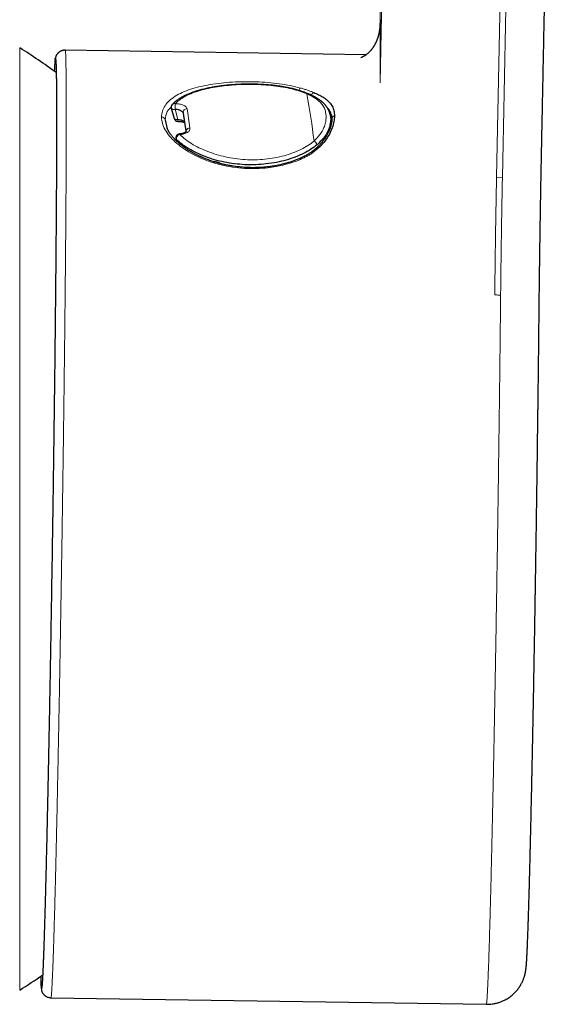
# Model space of a CAD drawing. Header units: millimetres. Extents: x 8 to 837, y 12 to 852.
# Tile 21 of 26: x 459 to 486, y 545 to 595. Entities that reach past the tile are written whole.
import ezdxf

# ---------------------------------------------------------------- set-up
doc = ezdxf.new("R2010")
doc.units = ezdxf.units.MM

msp = doc.modelspace()

# ---------------------------------------------------------------- linework, layer by layer
at = {"color": 8, "linetype": 'Continuous', "lineweight": 0}
for p, q in [((477.041, 595.106), (477.879, 636.47)), ((477.879, 633.428), (477.041, 592.063)), ((477.041, 595.106), (477.041, 593.584)), ((458.587, 593.846), (458.587, 545.732)), ((477.041, 593.584), (477.041, 592.063)), ((460.456, 592.695), (460.449, 592.586)), ((466.545, 590.707), (466.69, 590.187)), ((466.609, 589.157), (466.635, 589.066)), ((483.005, 587.223), (483.305, 587.219)), ((485.184, 580.173), (485.184, 580.189)), ((459.754, 546.392), (459.758, 546.27)), ((458.587, 545.732), (458.587, 545.626))]:
    msp.add_line(p, q, dxfattribs=at)
at = {"color": 7, "linetype": 'Continuous', "lineweight": 30}
for p, q in [((477.042, 595.284), (477.043, 595.291)), ((476.332, 593.498), (460.915, 593.73)), ((460.405, 593.256), (460.412, 593.321)), ((460.417, 593.335), (460.418, 593.335)), ((466.351, 590.755), (466.496, 590.234)), ((466.039, 590.173), (466.143, 589.709)), ((474.524, 590.311), (474.476, 590.486)), ((466.687, 590.088), (466.687, 590.088)), ((466.588, 589.187), (466.617, 589.083)), ((459.694, 545.67), (459.694, 545.672)), ((459.7, 545.64), (459.7, 545.641)), ((460.185, 545.231), (482.482, 544.895))]:
    msp.add_line(p, q, dxfattribs=at)
at = {"color": 8, "linetype": 'Continuous', "lineweight": 0, "flags": 128}
for points in [[(483.005, 587.223), (483.494, 611.326), (483.708, 621.931), (483.803, 626.598), (483.813, 627.111), (483.824, 627.624), (483.834, 628.138), (483.844, 628.654), (483.849, 628.889), (483.854, 629.125), (483.859, 629.365), (483.864, 629.607), (483.869, 629.851), (483.873, 630.079), (483.878, 630.295)], [(466.351, 590.755), (466.355, 590.745), (466.364, 590.733), (466.377, 590.722), (466.393, 590.713), (466.413, 590.706), (466.436, 590.702), (466.461, 590.7), (466.488, 590.7), (466.516, 590.702), (466.545, 590.707)], [(466.496, 590.234), (466.5, 590.224), (466.509, 590.212), (466.522, 590.201), (466.538, 590.192), (466.558, 590.186), (466.581, 590.181), (466.606, 590.179), (466.633, 590.179), (466.661, 590.182), (466.69, 590.187)], [(460.476, 590.014), (460.477, 590.036), (460.483, 590.061)], [(466.768, 589.441), (466.772, 589.439), (466.776, 589.433), (466.78, 589.423), (466.785, 589.408)], [(483.214, 581.197), (483.177, 581.197), (483.139, 581.198), (483.102, 581.198), (483.065, 581.199), (483.027, 581.2), (482.99, 581.2), (482.952, 581.201), (482.915, 581.201)]]:
    msp.add_lwpolyline(points, dxfattribs=at)
at = {"color": 7, "linetype": 'Continuous', "lineweight": 30}
for centre, radius, start, end in [((443.658, 569.736), 28.358, 53.6664, 58.2338), ((466.544, 590.809), 0.2, 137.6493, 195.6038), ((466.689, 590.288), 0.2, 195.6038, 269.5255), ((466.78, 589.241), 0.2, 93.4875, 195.5962), ((443.658, 569.736), 28.358, 301.7662, 304.6117)]:
    msp.add_arc(centre, radius, start, end, dxfattribs=at)
at = {"color": 8, "linetype": 'Continuous', "lineweight": 0}
for centre, radius, start, end in [((473.093, 591.602), 0.228, 123.1906, 161.8657), ((434.127, 584.343), 39.814, 6.8276, 10.3448), ((466.512, 590.831), 0.162, 77.9359, 135.9178), ((453.675, 590.911), 12.871, 359.0949, 0.3485), ((467.147, 590.544), 0.19, 87.0434, 190.9114), ((465.854, 590.11), 0.195, 18.8054, 91.8481), ((465.179, 590.177), 1.511, 356.6292, 0.3768), ((474.747, 590.198), 0.176, 103.3209, 177.4671), ((467.296, 589.553), 0.192, 86.9258, 179.8971), ((466.642, 589.204), 0.0563, 196.6476, 235.2388), ((466.851, 589.176), 0.242, 105.8647, 184.3659), ((473.547, 588.826), 0.275, 13.3575, 65.9893)]:
    msp.add_arc(centre, radius, start, end, dxfattribs=at)
msp.add_ellipse((473.022, 569.264), major_axis=(-5.943, 24.124), ratio=0.050577, start_param=0.461265, end_param=0.544449, dxfattribs=at)
for points, knots in [([(483.305, 587.219), (483.492, 596.428), (483.694, 606.405), (483.912, 617.149), (483.958, 619.451), (484.005, 621.753), (484.051, 624.056), (484.098, 626.359), (484.131, 628.005), (484.151, 628.994), (484.158, 629.328), (484.165, 629.663), (484.172, 629.988), (484.178, 630.298), (484.184, 630.594), (484.19, 630.895), (484.196, 631.215), (484.202, 631.55), (484.208, 631.892), (484.216, 632.332), (484.226, 632.882), (484.237, 633.544), (484.248, 634.214), (484.258, 634.889), (484.268, 635.564), (484.277, 636.234), (484.286, 636.893), (484.294, 637.536), (484.302, 638.162), (484.308, 638.767), (484.314, 639.35), (484.32, 639.909), (484.324, 640.44), (484.328, 640.943), (484.331, 641.414), (484.333, 641.852), (484.334, 642.256), (484.335, 642.492), (484.335, 642.61)], [0, 0, 0, 0, 0.500021, 0.541689, 0.583358, 0.625026, 0.666695, 0.708363, 0.750096, 0.756044, 0.762081, 0.768231, 0.774241, 0.779745, 0.785045, 0.790147, 0.795636, 0.801555, 0.80713, 0.812694, 0.823207, 0.833704, 0.844203, 0.854717, 0.865265, 0.875803, 0.886253, 0.896634, 0.906961, 0.917253, 0.927522, 0.937783, 0.948051, 0.958338, 0.968661, 0.979033, 0.989473, 1, 1, 1, 1]), ([(477.041, 595.106), (477.041, 595.153), (477.04, 595.213), (477.042, 595.272), (477.042, 595.284)], [0, 0, 0, 0, 0.790383, 1, 1, 1, 1]), ([(460.915, 593.72), (460.917, 593.722), (460.923, 593.728), (460.932, 593.656), (460.942, 593.509), (460.95, 593.283), (460.957, 592.984), (460.963, 592.611), (460.968, 592.165), (460.971, 591.644), (460.973, 591.055), (460.973, 590.604), (460.974, 590.378)], [0, 0, 0, 0, 0.0511969, 0.156135, 0.2609863, 0.3658378, 0.4707765, 0.5758907, 0.6812718, 0.7870152, 0.893222, 1, 1, 1, 1]), ([(460.418, 593.335), (460.421, 593.347), (460.429, 593.378), (460.44, 593.312), (460.451, 593.15), (460.461, 592.883), (460.469, 592.519), (460.475, 592.055), (460.479, 591.491), (460.482, 590.836), (460.483, 590.32), (460.483, 590.061)], [0, 0, 0, 0, 0.07274, 0.188795, 0.304875, 0.420543, 0.535872, 0.651167, 0.766741, 0.882912, 1, 1, 1, 1]), ([(465.848, 590.305), (465.857, 590.407), (465.875, 590.611), (466.017, 590.891), (466.235, 591.147), (466.533, 591.375), (466.903, 591.57), (467.334, 591.736), (467.816, 591.871), (468.34, 591.976), (468.899, 592.053), (469.483, 592.101), (470.085, 592.122), (470.694, 592.115), (471.299, 592.08), (471.887, 592.016), (472.452, 591.924), (472.795, 591.837), (472.968, 591.793)], [0, 0, 0, 0, 0.0628575, 0.1255671, 0.1882433, 0.2508972, 0.3135625, 0.3762668, 0.4388844, 0.5012158, 0.5633221, 0.6254468, 0.6876794, 0.7501699, 0.8125878, 0.874727, 0.9370306, 1, 1, 1, 1]), ([(473.294, 591.493), (473.047, 591.584), (472.546, 591.769), (471.589, 591.919), (470.574, 591.991), (469.545, 591.965), (468.569, 591.853), (467.71, 591.649), (466.983, 591.371), (466.69, 591.115), (466.546, 590.989)], [0, 0, 0, 0, 0.122942, 0.249341, 0.375766, 0.499894, 0.624169, 0.751091, 0.877509, 1, 1, 1, 1]), ([(472.968, 591.793), (473.03, 591.775), (473.153, 591.74), (473.327, 591.683), (473.492, 591.624), (473.593, 591.584), (473.644, 591.563)], [0, 0, 0, 0, 0.2520264, 0.5017726, 0.7506279, 1, 1, 1, 1]), ([(473.659, 589.077), (473.768, 589.185), (473.985, 589.402), (474.139, 589.691), (474.213, 589.893), (474.246, 590.015), (474.267, 590.136), (474.278, 590.257), (474.277, 590.375), (474.265, 590.491), (474.243, 590.602), (474.21, 590.708), (474.167, 590.808), (474.113, 590.901), (474.048, 590.988), (473.923, 591.124), (473.7, 591.295), (473.43, 591.427), (473.294, 591.493)], [0, 0, 0, 0, 0.123034, 0.245007, 0.286077, 0.327539, 0.369513, 0.412112, 0.455445, 0.499613, 0.543517, 0.586974, 0.629689, 0.671772, 0.713337, 0.754503, 0.876734, 1, 1, 1, 1]), ([(473.524, 591.424), (473.527, 591.432), (473.534, 591.455), (473.555, 591.489), (473.583, 591.523), (473.613, 591.548), (473.634, 591.558), (473.644, 591.563)], [0, 0, 0, 0, 0.124491, 0.358023, 0.585131, 0.800385, 1, 1, 1, 1]), ([(466.345, 590.816), (466.271, 590.745), (466.074, 590.558), (466.052, 590.321), (466.039, 590.173)], [0, 0, 0, 0, 0.37758, 1, 1, 1, 1]), ([(466.546, 590.989), (466.585, 590.988), (466.662, 590.986), (466.773, 590.971), (466.876, 590.948), (466.967, 590.916), (467.045, 590.878), (467.104, 590.834), (467.144, 590.786), (467.152, 590.751), (467.157, 590.734)], [0, 0, 0, 0, 0.128621, 0.252147, 0.375138, 0.502211, 0.629126, 0.751194, 0.873216, 1, 1, 1, 1]), ([(460.974, 590.378), (460.973, 590.17), (460.973, 589.754), (460.972, 589.068), (460.969, 588.341), (460.966, 587.57), (460.961, 586.758), (460.955, 585.905), (460.949, 585.015), (460.942, 584.089), (460.933, 583.127), (460.924, 582.133), (460.914, 581.107), (460.903, 580.051), (460.891, 578.967), (460.878, 577.856), (460.864, 576.721), (460.85, 575.564), (460.834, 574.393), (460.819, 573.213), (460.802, 572.029), (460.785, 570.842), (460.768, 569.656), (460.75, 568.471), (460.731, 567.29), (460.712, 566.115), (460.693, 564.948), (460.673, 563.791), (460.654, 562.646), (460.633, 561.516), (460.613, 560.402), (460.592, 559.306), (460.571, 558.23), (460.55, 557.178), (460.529, 556.157), (460.508, 555.171), (460.488, 554.224), (460.467, 553.317), (460.447, 552.451), (460.427, 551.627), (460.408, 550.847), (460.388, 550.112), (460.369, 549.423), (460.351, 548.782), (460.333, 548.189), (460.315, 547.646), (460.298, 547.154), (460.282, 546.715), (460.266, 546.329), (460.251, 545.999), (460.236, 545.726), (460.223, 545.512), (460.21, 545.356), (460.198, 545.263), (460.19, 545.224), (460.186, 545.234), (460.185, 545.235)], [0, 0, 0, 0, 0.019028, 0.037964, 0.056825, 0.075623, 0.094372, 0.113085, 0.131774, 0.150451, 0.169128, 0.187817, 0.20653, 0.225279, 0.244076, 0.262936, 0.281873, 0.3009, 0.319927, 0.338863, 0.357722, 0.376519, 0.395268, 0.41398, 0.432668, 0.451344, 0.47002, 0.488709, 0.507421, 0.526169, 0.544967, 0.563827, 0.582763, 0.601791, 0.620819, 0.639755, 0.658615, 0.677413, 0.696163, 0.714875, 0.733565, 0.752242, 0.770919, 0.789608, 0.808321, 0.827069, 0.845867, 0.864727, 0.883663, 0.90269, 0.921718, 0.940653, 0.959513, 0.97831, 0.997058, 1, 1, 1, 1]), ([(472.968, 588.14), (472.797, 588.073), (472.454, 587.94), (471.889, 587.797), (471.302, 587.702), (470.698, 587.66), (470.09, 587.674), (469.487, 587.74), (468.9, 587.855), (468.339, 588.016), (467.815, 588.22), (467.336, 588.461), (466.91, 588.731), (466.543, 589.025), (466.244, 589.336), (466.021, 589.658), (465.876, 589.986), (465.857, 590.198), (465.848, 590.305)], [0, 0, 0, 0, 0.062508, 0.12495, 0.187299, 0.249488, 0.311732, 0.374181, 0.436712, 0.499168, 0.561549, 0.623944, 0.686322, 0.748648, 0.810946, 0.873355, 0.936192, 1, 1, 1, 1]), ([(460.483, 590.061), (460.483, 589.786), (460.482, 589.236), (460.479, 588.306), (460.475, 587.305), (460.469, 586.229), (460.461, 585.081), (460.451, 583.864), (460.44, 582.582), (460.427, 581.244), (460.413, 579.86), (460.397, 578.434), (460.379, 576.967), (460.361, 575.463), (460.341, 573.935), (460.32, 572.393), (460.298, 570.84), (460.274, 569.278), (460.25, 567.713), (460.225, 566.156), (460.2, 564.618), (460.174, 563.104), (460.147, 561.615), (460.12, 560.156), (460.093, 558.734), (460.066, 557.361), (460.039, 556.042), (460.011, 554.78), (459.984, 553.58), (459.958, 552.448), (459.932, 551.389), (459.906, 550.409), (459.882, 549.513), (459.858, 548.701), (459.834, 547.977), (459.812, 547.344), (459.791, 546.804), (459.771, 546.362), (459.753, 546.021), (459.735, 545.776), (459.719, 545.64), (459.708, 545.594), (459.702, 545.63), (459.7, 545.64)], [0, 0, 0, 0, 0.025047, 0.049898, 0.074621, 0.099285, 0.123955, 0.148699, 0.17353, 0.198356, 0.223075, 0.247717, 0.272427, 0.297283, 0.322125, 0.346808, 0.37144, 0.396178, 0.421023, 0.445845, 0.470543, 0.495173, 0.519839, 0.544642, 0.569506, 0.594271, 0.618968, 0.643715, 0.668486, 0.693249, 0.717976, 0.74264, 0.767303, 0.792029, 0.816791, 0.841561, 0.86631, 0.891011, 0.915782, 0.940649, 0.965447, 0.990109, 1, 1, 1, 1]), ([(467.306, 589.745), (467.308, 589.725), (467.31, 589.685), (467.287, 589.626), (467.243, 589.57), (467.178, 589.52), (467.098, 589.476), (467.004, 589.442), (466.899, 589.418), (466.823, 589.412), (466.785, 589.408)], [0, 0, 0, 0, 0.126743, 0.248747, 0.370817, 0.497752, 0.624824, 0.747819, 0.871357, 1, 1, 1, 1]), ([(466.785, 589.408), (466.873, 589.328), (467.05, 589.167), (467.383, 588.942), (467.762, 588.734), (468.188, 588.549), (468.644, 588.39), (469.124, 588.264), (469.62, 588.175), (470.129, 588.124), (470.641, 588.112), (471.148, 588.141), (471.646, 588.213), (472.127, 588.324), (472.58, 588.469), (472.992, 588.644), (473.358, 588.846), (473.559, 589), (473.659, 589.077)], [0, 0, 0, 0, 0.06169, 0.123061, 0.185133, 0.248894, 0.312619, 0.375068, 0.437187, 0.499938, 0.562574, 0.624556, 0.686946, 0.750784, 0.814606, 0.876693, 0.93812, 1, 1, 1, 1]), ([(472.968, 588.14), (472.96, 588.147), (472.943, 588.161), (472.919, 588.171), (472.899, 588.174), (472.89, 588.169), (472.887, 588.168)], [0, 0, 0, 0, 0.266174, 0.554441, 0.85958, 1, 1, 1, 1]), ([(473.644, 588.521), (473.593, 588.485), (473.491, 588.413), (473.326, 588.314), (473.153, 588.223), (473.03, 588.168), (472.968, 588.14)], [0, 0, 0, 0, 0.249466, 0.4982056, 0.7478302, 1, 1, 1, 1]), ([(473.644, 588.521), (473.634, 588.525), (473.613, 588.535), (473.583, 588.539), (473.557, 588.537), (473.544, 588.528), (473.539, 588.525)], [0, 0, 0, 0, 0.245852, 0.510975, 0.790705, 1, 1, 1, 1]), ([(482.915, 581.201), (482.915, 581.254), (482.916, 581.359), (482.918, 581.52), (482.919, 581.687), (482.921, 581.863), (482.923, 582.047), (482.926, 582.241), (482.928, 582.444), (482.931, 582.657), (482.934, 582.883), (482.937, 583.119), (482.94, 583.364), (482.944, 583.616), (482.948, 583.873), (482.951, 584.132), (482.955, 584.392), (482.959, 584.651), (482.963, 584.906), (482.968, 585.157), (482.972, 585.4), (482.976, 585.634), (482.979, 585.859), (482.983, 586.073), (482.987, 586.283), (482.991, 586.487), (482.995, 586.685), (482.998, 586.871), (483.002, 587.05), (483.004, 587.166), (483.005, 587.223)], [0, 0, 0, 0, 0.028684, 0.057756, 0.087527, 0.118239, 0.150075, 0.182559, 0.216313, 0.251346, 0.287613, 0.325796, 0.365016, 0.405083, 0.445774, 0.486839, 0.528015, 0.569034, 0.609632, 0.649563, 0.688602, 0.72656, 0.763291, 0.7987, 0.832747, 0.868655, 0.903066, 0.936198, 0.968369, 1, 1, 1, 1]), ([(483.214, 581.197), (483.215, 581.25), (483.216, 581.357), (483.218, 581.521), (483.22, 581.691), (483.222, 581.87), (483.224, 582.06), (483.226, 582.26), (483.229, 582.472), (483.232, 582.695), (483.235, 582.929), (483.238, 583.171), (483.242, 583.422), (483.245, 583.679), (483.249, 583.941), (483.253, 584.204), (483.257, 584.468), (483.261, 584.73), (483.265, 584.987), (483.269, 585.239), (483.273, 585.483), (483.277, 585.717), (483.281, 585.941), (483.285, 586.154), (483.288, 586.355), (483.292, 586.545), (483.296, 586.725), (483.299, 586.895), (483.302, 587.059), (483.304, 587.166), (483.305, 587.219)], [0, 0, 0, 0, 0.0291692, 0.0587457, 0.0890536, 0.1203453, 0.1528099, 0.1865749, 0.2217052, 0.2582025, 0.2960077, 0.3350046, 0.375027, 0.4158663, 0.4572807, 0.4990054, 0.5407629, 0.5822737, 0.6232668, 0.6634907, 0.7027236, 0.7407829, 0.7775349, 0.8129021, 0.84687, 0.8794906, 0.9108855, 0.9412463, 0.9708369, 1, 1, 1, 1]), ([(482.482, 544.902), (482.483, 544.9), (482.488, 544.89), (482.497, 544.944), (482.511, 545.066), (482.526, 545.267), (482.541, 545.539), (482.558, 545.883), (482.575, 546.297), (482.594, 546.778), (482.613, 547.324), (482.632, 547.933), (482.652, 548.604), (482.673, 549.335), (482.694, 550.124), (482.716, 550.969), (482.737, 551.826), (482.757, 552.684), (482.776, 553.535), (482.796, 554.423), (482.816, 555.347), (482.836, 556.305), (482.856, 557.293), (482.877, 558.362), (482.899, 559.511), (482.922, 560.743), (482.945, 561.995), (482.967, 563.266), (482.989, 564.552), (483.01, 565.851), (483.031, 567.159), (483.052, 568.475), (483.071, 569.795), (483.091, 571.115), (483.109, 572.435), (483.126, 573.687), (483.142, 574.869), (483.156, 575.978), (483.169, 577.069), (483.182, 578.139), (483.193, 579.184), (483.204, 580.207), (483.211, 580.867), (483.214, 581.197)], [0, 0, 0, 0, 0.006666, 0.032716, 0.058846, 0.085081, 0.111444, 0.137898, 0.164227, 0.190434, 0.216544, 0.242578, 0.26856, 0.294509, 0.320447, 0.346394, 0.37237, 0.394675, 0.417031, 0.439451, 0.461952, 0.484547, 0.50723, 0.529836, 0.556086, 0.58223, 0.608289, 0.634288, 0.660246, 0.686184, 0.712124, 0.738086, 0.764089, 0.790157, 0.81631, 0.842574, 0.865192, 0.887871, 0.910453, 0.932941, 0.955352, 0.977701, 1, 1, 1, 1])]:
    msp.add_open_spline(points, degree=3, knots=knots, dxfattribs=at)
at = {"color": 7, "linetype": 'Continuous', "lineweight": 30}
for points, knots in [([(485.305, 588.19), (485.312, 588.527), (485.325, 589.203), (485.346, 590.222), (485.367, 591.25), (485.388, 592.287), (485.409, 593.329), (485.43, 594.373), (485.451, 595.415), (485.487, 597.198), (485.539, 599.725), (485.662, 605.799), (485.785, 611.889), (485.909, 617.995), (485.976, 621.314), (486.043, 624.633), (486.091, 627.03), (486.121, 628.506), (486.133, 629.06), (486.144, 629.612), (486.155, 630.164), (486.166, 630.716), (486.175, 631.158), (486.182, 631.503), (486.187, 631.747), (486.192, 631.995), (486.196, 632.249), (486.201, 632.507), (486.206, 632.769), (486.211, 633.05), (486.215, 633.323), (486.218, 633.508), (486.22, 633.588)], [0, 0, 0, 0, 0.0222698, 0.0446872, 0.0673916, 0.0903733, 0.1134924, 0.1366062, 0.1596451, 0.1826403, 0.2549537, 0.3273063, 0.5856759, 0.6590759, 0.7324794, 0.8058695, 0.8793099, 0.8915603, 0.9038011, 0.9160254, 0.9282266, 0.9403997, 0.952562, 0.9577773, 0.9629989, 0.9682264, 0.9734611, 0.9787045, 0.9839584, 0.9892245, 0.9953861, 1, 1, 1, 1]), ([(477.042, 595.285), (477.042, 595.27), (477.041, 595.242), (477.04, 595.206), (477.04, 595.177), (477.039, 595.155), (477.039, 595.141), (477.038, 595.129), (477.038, 595.115), (477.037, 595.097), (477.037, 595.077), (477.036, 595.061), (477.036, 595.048), (477.035, 595.035), (477.034, 595.021), (477.033, 595), (477.032, 594.976), (477.03, 594.951), (477.029, 594.929), (477.027, 594.906), (477.024, 594.881), (477.022, 594.856), (477.02, 594.835), (477.018, 594.817), (477.015, 594.799), (477.013, 594.78), (477.01, 594.76), (477.007, 594.741), (477.005, 594.723), (477.002, 594.708), (477, 594.695), (476.998, 594.682), (476.995, 594.667), (476.992, 594.65), (476.989, 594.631), (476.985, 594.612), (476.981, 594.595), (476.978, 594.581), (476.975, 594.568), (476.972, 594.552), (476.967, 594.534), (476.962, 594.512), (476.957, 594.49), (476.952, 594.471), (476.947, 594.457), (476.944, 594.444), (476.941, 594.433), (476.937, 594.42), (476.932, 594.404), (476.927, 594.386), (476.92, 594.366), (476.913, 594.346), (476.906, 594.325), (476.899, 594.304), (476.89, 594.28), (476.881, 594.257), (476.872, 594.233), (476.861, 594.206), (476.849, 594.178), (476.834, 594.146), (476.819, 594.114), (476.804, 594.082), (476.788, 594.052), (476.773, 594.024), (476.759, 593.998), (476.745, 593.974), (476.732, 593.952), (476.719, 593.931), (476.706, 593.91), (476.689, 593.884), (476.67, 593.855), (476.65, 593.827), (476.631, 593.802), (476.611, 593.776), (476.59, 593.749), (476.567, 593.722), (476.543, 593.693), (476.514, 593.662), (476.48, 593.626), (476.447, 593.595), (476.415, 593.566), (476.385, 593.54), (476.353, 593.514), (476.325, 593.492), (476.303, 593.476), (476.286, 593.463), (476.27, 593.453), (476.255, 593.443), (476.24, 593.433), (476.227, 593.425), (476.216, 593.419), (476.205, 593.412), (476.194, 593.406), (476.182, 593.399), (476.169, 593.392), (476.156, 593.385), (476.143, 593.378), (476.131, 593.372), (476.12, 593.368), (476.112, 593.364), (476.104, 593.36), (476.096, 593.357), (476.089, 593.354), (476.082, 593.351), (476.075, 593.349), (476.069, 593.346), (476.063, 593.344), (476.058, 593.342), (476.055, 593.341), (476.052, 593.34), (476.05, 593.34), (476.05, 593.34), (476.05, 593.34), (476.05, 593.34)], [0, 0, 0, 0, 0.009152, 0.016777, 0.022874, 0.02744, 0.030481, 0.032534, 0.03705, 0.043361, 0.049903, 0.055438, 0.059809, 0.064192, 0.068966, 0.075418, 0.087412, 0.096491, 0.104106, 0.112429, 0.122806, 0.131555, 0.139273, 0.145247, 0.151194, 0.157989, 0.164271, 0.171405, 0.177363, 0.181874, 0.185847, 0.189902, 0.194303, 0.199473, 0.205815, 0.212042, 0.217019, 0.220816, 0.224544, 0.229721, 0.235757, 0.243236, 0.251268, 0.257603, 0.262421, 0.266073, 0.269722, 0.273841, 0.279079, 0.285435, 0.291614, 0.299102, 0.305488, 0.312652, 0.320409, 0.328394, 0.3366, 0.344557, 0.35524, 0.365534, 0.377211, 0.389085, 0.399514, 0.409947, 0.4192, 0.428802, 0.437421, 0.445064, 0.453279, 0.462705, 0.477342, 0.489153, 0.50008, 0.511821, 0.525412, 0.53982, 0.554196, 0.571868, 0.591702, 0.616296, 0.631348, 0.650109, 0.67315, 0.690771, 0.706875, 0.716557, 0.727498, 0.739374, 0.750151, 0.759585, 0.768076, 0.77612, 0.785063, 0.795004, 0.80623, 0.818656, 0.831413, 0.843815, 0.85419, 0.863425, 0.872644, 0.881938, 0.891422, 0.90132, 0.912332, 0.92499, 0.93759, 0.95018, 0.962803, 0.975317, 0.986856, 0.997238, 1, 1, 1, 1]), ([(460.915, 593.729), (460.897, 593.729), (460.863, 593.729), (460.815, 593.721), (460.778, 593.713), (460.75, 593.704), (460.731, 593.697), (460.717, 593.692), (460.703, 593.686), (460.688, 593.679), (460.671, 593.671), (460.656, 593.662), (460.642, 593.653), (460.628, 593.645), (460.61, 593.632), (460.589, 593.616), (460.567, 593.597), (460.553, 593.583), (460.544, 593.573), (460.537, 593.566), (460.528, 593.557), (460.518, 593.545), (460.507, 593.531), (460.493, 593.512), (460.478, 593.489), (460.462, 593.46), (460.445, 593.427), (460.43, 593.388), (460.422, 593.361), (460.418, 593.347)], [0, 0, 0, 0, 0.0559297, 0.104742, 0.1456825, 0.1708819, 0.1911686, 0.2064234, 0.2165672, 0.2370966, 0.2561831, 0.2744096, 0.2917579, 0.3082129, 0.3237622, 0.3607287, 0.3910938, 0.414854, 0.4246331, 0.4392941, 0.4613941, 0.4910559, 0.5283147, 0.5731723, 0.6370062, 0.711701, 0.797174, 0.8933177, 1, 1, 1, 1]), ([(460.4, 593.24), (460.399, 593.238), (460.399, 593.232), (460.398, 593.222), (460.397, 593.214), (460.396, 593.206), (460.395, 593.2), (460.395, 593.194), (460.394, 593.187), (460.393, 593.18), (460.393, 593.173), (460.392, 593.16), (460.39, 593.142), (460.388, 593.115), (460.385, 593.086), (460.383, 593.053), (460.38, 593.016), (460.378, 592.975), (460.375, 592.932), (460.372, 592.886), (460.369, 592.839), (460.366, 592.787), (460.363, 592.729), (460.36, 592.682), (460.359, 592.656), (460.359, 592.651)], [0, 0, 0, 0, 0.0207406, 0.0488903, 0.0705769, 0.089009, 0.1050846, 0.1213806, 0.1380573, 0.1551146, 0.1725525, 0.190371, 0.2433786, 0.2994923, 0.3587093, 0.4210249, 0.4864319, 0.5549205, 0.6254851, 0.694301, 0.7609838, 0.8255272, 0.9068052, 0.9844002, 1, 1, 1, 1]), ([(460.431, 593.241), (460.431, 593.241), (460.431, 593.241), (460.431, 593.24), (460.432, 593.236), (460.432, 593.231), (460.433, 593.224), (460.434, 593.215), (460.435, 593.204), (460.436, 593.193), (460.437, 593.18), (460.438, 593.166), (460.439, 593.149), (460.44, 593.131), (460.441, 593.113), (460.442, 593.094), (460.443, 593.076), (460.444, 593.057), (460.445, 593.039), (460.446, 593.021), (460.446, 593.004), (460.447, 592.988), (460.448, 592.974), (460.448, 592.96), (460.449, 592.945), (460.449, 592.927), (460.45, 592.906), (460.451, 592.88), (460.452, 592.851), (460.453, 592.819), (460.454, 592.775), (460.455, 592.72), (460.457, 592.652), (460.458, 592.582), (460.46, 592.511), (460.461, 592.439), (460.462, 592.375), (460.463, 592.322), (460.464, 592.279), (460.464, 592.235), (460.465, 592.188), (460.465, 592.137), (460.466, 592.08), (460.467, 592.017), (460.468, 591.951), (460.468, 591.881), (460.469, 591.808), (460.47, 591.729), (460.47, 591.643), (460.471, 591.552), (460.472, 591.454), (460.472, 591.35), (460.473, 591.239), (460.473, 591.119), (460.474, 590.991), (460.474, 590.852), (460.475, 590.705), (460.475, 590.548), (460.475, 590.381), (460.476, 590.203), (460.476, 590.079), (460.476, 590.016)], [0, 0, 0, 0, 0.007002, 0.013742, 0.019517, 0.029808, 0.04135, 0.054144, 0.068194, 0.080339, 0.09329, 0.107049, 0.121618, 0.136824, 0.15113, 0.164563, 0.177121, 0.188801, 0.200997, 0.212046, 0.22195, 0.230709, 0.238324, 0.245317, 0.252913, 0.261162, 0.272458, 0.284786, 0.298145, 0.312534, 0.327954, 0.354998, 0.381453, 0.407145, 0.432074, 0.456242, 0.479649, 0.493087, 0.506261, 0.519172, 0.532528, 0.547146, 0.563026, 0.580169, 0.598575, 0.61614, 0.63472, 0.654315, 0.674926, 0.696554, 0.718785, 0.741999, 0.766195, 0.791376, 0.818087, 0.845825, 0.874593, 0.904392, 0.935225, 0.967093, 1, 1, 1, 1]), ([(473.372, 591.493), (473.328, 591.512), (473.242, 591.548), (473.109, 591.598), (472.978, 591.642), (472.851, 591.681), (472.728, 591.716), (472.61, 591.747), (472.498, 591.773), (472.391, 591.797), (472.259, 591.824), (472.1, 591.853), (471.911, 591.883), (471.72, 591.91), (471.527, 591.932), (471.318, 591.952), (471.092, 591.968), (470.847, 591.981), (470.601, 591.989), (470.355, 591.991), (470.108, 591.989), (469.863, 591.981), (469.62, 591.968), (469.395, 591.952), (469.188, 591.933), (468.996, 591.912), (468.802, 591.887), (468.607, 591.858), (468.431, 591.827), (468.275, 591.797), (468.143, 591.769), (468.019, 591.74), (467.905, 591.711), (467.801, 591.683), (467.706, 591.656), (467.624, 591.631), (467.553, 591.607), (467.487, 591.585), (467.417, 591.56), (467.344, 591.533), (467.268, 591.503), (467.201, 591.475), (467.148, 591.451), (467.109, 591.434), (467.076, 591.418), (467.049, 591.405), (467.026, 591.394), (467.004, 591.383), (466.98, 591.37), (466.95, 591.354), (466.914, 591.335), (466.874, 591.313), (466.829, 591.287), (466.769, 591.25), (466.7, 591.205), (466.633, 591.156), (466.58, 591.115), (466.536, 591.079), (466.492, 591.04), (466.444, 590.995), (466.413, 590.961), (466.396, 590.944)], [0, 0, 0, 0, 0.022448, 0.043748, 0.063928, 0.083012, 0.101022, 0.11768, 0.13333, 0.147983, 0.161819, 0.186622, 0.211144, 0.235409, 0.259431, 0.283158, 0.312636, 0.342099, 0.371552, 0.400998, 0.430433, 0.459855, 0.489257, 0.518628, 0.542189, 0.566297, 0.591038, 0.616426, 0.642474, 0.661493, 0.680163, 0.697741, 0.714222, 0.729606, 0.743887, 0.757361, 0.766927, 0.777354, 0.788645, 0.800805, 0.813835, 0.827235, 0.835226, 0.842237, 0.848264, 0.853306, 0.85736, 0.860955, 0.865588, 0.871336, 0.878213, 0.886221, 0.895364, 0.905198, 0.923459, 0.9402, 0.951223, 0.96148, 0.972524, 0.98536, 1, 1, 1, 1]), ([(474.476, 590.486), (474.47, 590.505), (474.459, 590.542), (474.441, 590.59), (474.425, 590.628), (474.411, 590.659), (474.398, 590.686), (474.382, 590.718), (474.361, 590.754), (474.335, 590.796), (474.308, 590.834), (474.283, 590.869), (474.26, 590.897), (474.238, 590.923), (474.218, 590.946), (474.2, 590.965), (474.182, 590.984), (474.162, 591.004), (474.131, 591.033), (474.089, 591.071), (474.035, 591.116), (473.979, 591.159), (473.921, 591.2), (473.862, 591.238), (473.816, 591.267), (473.783, 591.287), (473.766, 591.297), (473.749, 591.306), (473.734, 591.315), (473.721, 591.322), (473.706, 591.33), (473.689, 591.34), (473.663, 591.354), (473.627, 591.373), (473.579, 591.397), (473.521, 591.425), (473.452, 591.458), (473.4, 591.481), (473.372, 591.493)], [0, 0, 0, 0, 0.041645, 0.077264, 0.106848, 0.131165, 0.154115, 0.176249, 0.209464, 0.244113, 0.281957, 0.309074, 0.335878, 0.359766, 0.380719, 0.398745, 0.414902, 0.434077, 0.456873, 0.502919, 0.550034, 0.596135, 0.641273, 0.685532, 0.728824, 0.742037, 0.754207, 0.765337, 0.775429, 0.784485, 0.793017, 0.80457, 0.819815, 0.844212, 0.874428, 0.910459, 0.95231, 1, 1, 1, 1]), ([(473.644, 591.563), (473.729, 591.527), (473.901, 591.454), (474.115, 591.336), (474.298, 591.209), (474.464, 591.056), (474.598, 590.868), (474.69, 590.639), (474.701, 590.459), (474.707, 590.369)], [0, 0, 0, 0, 0.123389, 0.247087, 0.371328, 0.496173, 0.663428, 0.831417, 1, 1, 1, 1]), ([(466.955, 590.519), (466.948, 590.535), (466.938, 590.563), (466.894, 590.6), (466.845, 590.629), (466.784, 590.656), (466.712, 590.678), (466.631, 590.696), (466.574, 590.704), (466.545, 590.707)], [0, 0, 0, 0, 0.189706, 0.3116, 0.438285, 0.570147, 0.707525, 0.85072, 1, 1, 1, 1]), ([(474.54, 590.43), (474.532, 590.461), (474.508, 590.546), (474.446, 590.663), (474.377, 590.742), (474.345, 590.778)], [0, 0, 0, 0, 0.243603, 0.658107, 1, 1, 1, 1]), ([(466.69, 590.187), (466.746, 590.178), (466.855, 590.162), (466.973, 590.123), (467.012, 590.092), (467.022, 590.084)], [0, 0, 0, 0, 0.442664, 0.850685, 1, 1, 1, 1]), ([(466.955, 590.535), (466.958, 590.512), (466.965, 590.468), (466.974, 590.405), (466.982, 590.346), (466.99, 590.293), (466.996, 590.248), (467.002, 590.211), (467.006, 590.182), (467.01, 590.155), (467.014, 590.131), (467.018, 590.103), (467.023, 590.069), (467.03, 590.027), (467.037, 589.979), (467.045, 589.923), (467.055, 589.862), (467.065, 589.794), (467.077, 589.719), (467.09, 589.638), (467.099, 589.581), (467.104, 589.551)], [0, 0, 0, 0, 0.074685, 0.143173, 0.205466, 0.261563, 0.311466, 0.346329, 0.377368, 0.404582, 0.428044, 0.452487, 0.48915, 0.532032, 0.581135, 0.636458, 0.698001, 0.7645, 0.836999, 0.915499, 1, 1, 1, 1]), ([(474.571, 590.205), (474.571, 590.197), (474.571, 590.179), (474.57, 590.152), (474.568, 590.127), (474.567, 590.106), (474.565, 590.09), (474.564, 590.079), (474.563, 590.069), (474.56, 590.052), (474.556, 590.023), (474.549, 589.982), (474.54, 589.936), (474.528, 589.885), (474.513, 589.83), (474.497, 589.78), (474.483, 589.74), (474.473, 589.712), (474.465, 589.691), (474.458, 589.672), (474.45, 589.654), (474.441, 589.632), (474.429, 589.602), (474.412, 589.564), (474.39, 589.518), (474.365, 589.469), (474.331, 589.405), (474.287, 589.329), (474.232, 589.242), (474.176, 589.161), (474.12, 589.086), (474.073, 589.026), (474.035, 588.982), (474.008, 588.95), (473.98, 588.919), (473.948, 588.884), (473.91, 588.845), (473.866, 588.8), (473.814, 588.751), (473.755, 588.697), (473.688, 588.64), (473.611, 588.579), (473.555, 588.538), (473.526, 588.517)], [0, 0, 0, 0, 0.017974, 0.038579, 0.055848, 0.069796, 0.080435, 0.087774, 0.093197, 0.099111, 0.121172, 0.148493, 0.176833, 0.207557, 0.240604, 0.27599, 0.295308, 0.311065, 0.323252, 0.332351, 0.342541, 0.354788, 0.369096, 0.392143, 0.418969, 0.446292, 0.472719, 0.524468, 0.572344, 0.616416, 0.658273, 0.698427, 0.716576, 0.734347, 0.751741, 0.770994, 0.794117, 0.821107, 0.850091, 0.882496, 0.918302, 0.957483, 1, 1, 1, 1]), ([(474.707, 590.369), (474.701, 590.273), (474.69, 590.081), (474.599, 589.761), (474.466, 589.461), (474.301, 589.19), (474.117, 588.953), (473.902, 588.725), (473.73, 588.589), (473.644, 588.521)], [0, 0, 0, 0, 0.1675286, 0.3349441, 0.5020338, 0.627, 0.751571, 0.8758179, 1, 1, 1, 1]), ([(474.475, 590.486), (474.477, 590.48), (474.484, 590.456), (474.491, 590.422), (474.497, 590.39), (474.499, 590.376), (474.504, 590.346), (474.511, 590.282), (474.514, 590.169), (474.503, 590.021), (474.464, 589.835), (474.365, 589.558), (474.171, 589.222), (473.928, 588.995), (473.815, 588.889)], [0, 0, 0, 0, 0.012471, 0.052243, 0.073783, 0.078797, 0.082186, 0.13389, 0.205667, 0.297517, 0.409436, 0.541237, 0.786565, 1, 1, 1, 1]), ([(474.562, 590.064), (474.561, 590.067), (474.555, 590.105), (474.546, 590.172), (474.536, 590.245), (474.527, 590.299), (474.522, 590.319), (474.524, 590.311), (474.524, 590.311)], [0, 0, 0, 0, 0.022864, 0.233046, 0.504971, 0.776803, 0.986941, 1, 1, 1, 1]), ([(474.571, 590.226), (474.566, 590.231), (474.554, 590.244), (474.541, 590.266), (474.53, 590.289), (474.528, 590.298), (474.526, 590.303)], [0, 0, 0, 0, 0.190742, 0.471219, 0.736153, 1, 1, 1, 1]), ([(474.54, 590.441), (474.541, 590.437), (474.544, 590.427), (474.548, 590.41), (474.553, 590.389), (474.558, 590.362), (474.563, 590.331), (474.567, 590.294), (474.571, 590.252), (474.571, 590.221), (474.571, 590.204)], [0, 0, 0, 0, 0.067785, 0.151728, 0.25189, 0.368345, 0.501193, 0.650586, 0.816748, 1, 1, 1, 1]), ([(460.476, 590.014), (460.476, 589.952), (460.476, 589.831), (460.475, 589.647), (460.475, 589.466), (460.475, 589.288), (460.474, 589.115), (460.474, 588.946), (460.474, 588.782), (460.473, 588.621), (460.473, 588.463), (460.472, 588.31), (460.471, 588.164), (460.471, 588.025), (460.47, 587.894), (460.47, 587.776), (460.469, 587.671), (460.469, 587.576), (460.468, 587.484), (460.468, 587.391), (460.467, 587.297), (460.467, 587.202), (460.466, 587.05), (460.465, 586.837), (460.463, 586.527), (460.461, 586.174), (460.458, 585.775), (460.455, 585.366), (460.452, 584.947), (460.449, 584.52), (460.445, 584.072), (460.441, 583.601), (460.437, 583.108), (460.433, 582.607), (460.428, 582.098), (460.423, 581.582), (460.418, 581.058), (460.412, 580.541), (460.407, 580.032), (460.402, 579.532), (460.396, 579.026), (460.391, 578.513), (460.385, 577.995), (460.378, 577.457), (460.372, 576.897), (460.365, 576.318), (460.357, 575.735), (460.35, 575.15), (460.342, 574.561), (460.334, 573.97), (460.326, 573.392), (460.319, 572.828), (460.311, 572.279), (460.303, 571.727), (460.295, 571.174), (460.287, 570.619), (460.279, 570.046), (460.27, 569.455), (460.26, 568.848), (460.251, 568.242), (460.242, 567.636), (460.232, 567.033), (460.222, 566.433), (460.213, 565.852), (460.204, 565.289), (460.195, 564.745), (460.185, 564.203), (460.176, 563.664), (460.167, 563.127), (460.157, 562.578), (460.147, 562.017), (460.137, 561.444), (460.127, 560.877), (460.116, 560.315), (460.106, 559.759), (460.095, 559.209), (460.085, 558.68), (460.075, 558.173), (460.065, 557.687), (460.056, 557.207), (460.046, 556.733), (460.036, 556.267), (460.026, 555.794), (460.016, 555.315), (460.005, 554.832), (459.995, 554.358), (459.984, 553.895), (459.974, 553.443), (459.964, 553.001), (459.954, 552.583), (459.944, 552.186), (459.935, 551.81), (459.925, 551.444), (459.916, 551.087), (459.907, 550.741), (459.898, 550.393), (459.889, 550.046), (459.879, 549.702), (459.87, 549.37), (459.86, 549.052), (459.851, 548.746), (459.842, 548.455), (459.833, 548.175), (459.824, 547.907), (459.815, 547.653), (459.808, 547.445), (459.802, 547.278), (459.797, 547.145), (459.792, 547.014), (459.787, 546.901), (459.783, 546.805), (459.779, 546.725), (459.776, 546.646), (459.772, 546.569), (459.769, 546.5), (459.766, 546.441), (459.764, 546.391), (459.762, 546.346), (459.759, 546.305), (459.757, 546.267), (459.756, 546.233), (459.754, 546.202), (459.752, 546.174), (459.751, 546.148), (459.749, 546.126), (459.748, 546.106), (459.747, 546.088), (459.746, 546.07), (459.745, 546.052), (459.743, 546.032), (459.742, 546.012), (459.741, 545.991), (459.739, 545.97), (459.738, 545.948), (459.736, 545.926), (459.734, 545.904), (459.732, 545.881), (459.73, 545.856), (459.728, 545.83), (459.725, 545.804), (459.723, 545.783), (459.721, 545.768), (459.72, 545.757), (459.719, 545.749), (459.718, 545.743), (459.717, 545.738), (459.717, 545.735), (459.717, 545.734), (459.717, 545.734), (459.717, 545.734)], [0, 0, 0, 0, 0.005939, 0.011655, 0.017149, 0.02242, 0.02747, 0.032299, 0.036906, 0.041293, 0.045652, 0.049769, 0.053644, 0.057278, 0.060671, 0.063823, 0.066332, 0.068672, 0.070973, 0.073282, 0.075601, 0.077929, 0.080266, 0.086739, 0.093283, 0.102246, 0.111308, 0.12038, 0.129457, 0.138541, 0.147633, 0.157561, 0.16747, 0.177361, 0.187239, 0.197107, 0.206971, 0.216836, 0.225884, 0.234944, 0.244024, 0.25312, 0.262223, 0.271333, 0.28127, 0.291196, 0.3011, 0.310979, 0.320848, 0.330713, 0.34058, 0.349624, 0.358674, 0.367733, 0.376807, 0.385901, 0.395, 0.404927, 0.41485, 0.424769, 0.43468, 0.444578, 0.454457, 0.464317, 0.473361, 0.482415, 0.491476, 0.500541, 0.509608, 0.518678, 0.528575, 0.538473, 0.548372, 0.558271, 0.56817, 0.57807, 0.587973, 0.597052, 0.606133, 0.61522, 0.624313, 0.633408, 0.642501, 0.652422, 0.662341, 0.672253, 0.682154, 0.692039, 0.701912, 0.71178, 0.720826, 0.729869, 0.738911, 0.747959, 0.757017, 0.766087, 0.776, 0.785926, 0.795857, 0.805791, 0.815721, 0.825638, 0.835534, 0.845665, 0.855786, 0.865908, 0.871892, 0.87803, 0.884355, 0.890869, 0.895191, 0.899595, 0.90408, 0.908649, 0.913266, 0.916739, 0.920033, 0.923144, 0.926072, 0.928818, 0.931382, 0.933764, 0.935964, 0.938062, 0.940108, 0.941679, 0.943218, 0.944778, 0.946522, 0.94846, 0.950381, 0.95246, 0.954699, 0.957096, 0.959653, 0.962368, 0.965242, 0.968206, 0.972715, 0.977029, 0.981146, 0.985069, 0.987799, 0.990426, 0.99295, 0.995371, 0.997677, 0.999804, 1, 1, 1, 1]), ([(472.887, 588.169), (472.827, 588.145), (472.71, 588.096), (472.528, 588.032), (472.345, 587.973), (472.161, 587.922), (471.963, 587.873), (471.75, 587.828), (471.525, 587.789), (471.302, 587.759), (471.084, 587.737), (470.871, 587.723), (470.663, 587.716), (470.462, 587.716), (470.266, 587.721), (470.077, 587.731), (469.896, 587.746), (469.721, 587.765), (469.537, 587.79), (469.346, 587.821), (469.149, 587.858), (468.967, 587.899), (468.798, 587.941), (468.643, 587.984), (468.502, 588.027), (468.374, 588.069), (468.259, 588.11), (468.156, 588.148), (468.066, 588.184), (467.987, 588.217), (467.926, 588.243), (467.88, 588.264), (467.845, 588.28), (467.811, 588.295), (467.772, 588.314), (467.725, 588.336), (467.669, 588.364), (467.605, 588.397), (467.533, 588.435), (467.453, 588.478), (467.371, 588.525), (467.269, 588.586), (467.152, 588.66), (467.023, 588.749), (466.903, 588.838), (466.792, 588.926), (466.7, 589.005), (466.626, 589.074), (466.567, 589.131), (466.514, 589.185), (466.467, 589.236), (466.425, 589.284), (466.388, 589.328), (466.354, 589.371), (466.325, 589.409), (466.299, 589.445), (466.274, 589.481), (466.248, 589.52), (466.224, 589.559), (466.203, 589.596), (466.184, 589.629), (466.167, 589.663), (466.149, 589.7), (466.137, 589.727), (466.131, 589.741)], [0, 0, 0, 0, 0.025224, 0.049947, 0.07417, 0.097893, 0.121116, 0.149438, 0.176972, 0.203716, 0.229667, 0.254824, 0.279192, 0.302827, 0.325732, 0.347892, 0.369297, 0.389938, 0.409805, 0.435084, 0.458973, 0.481466, 0.502564, 0.522249, 0.540476, 0.557251, 0.572592, 0.586496, 0.598956, 0.609967, 0.619525, 0.624839, 0.629826, 0.634495, 0.63976, 0.646692, 0.655294, 0.664931, 0.676048, 0.688642, 0.702151, 0.715525, 0.739005, 0.761965, 0.7844, 0.806311, 0.827663, 0.842069, 0.855674, 0.868485, 0.880505, 0.89174, 0.90223, 0.912034, 0.921605, 0.929008, 0.937645, 0.947438, 0.956949, 0.965641, 0.973515, 0.981041, 0.990107, 1, 1, 1, 1]), ([(466.687, 590.088), (466.706, 590.088), (466.742, 590.087), (466.793, 590.083), (466.845, 590.077), (466.896, 590.068), (466.944, 590.057), (466.982, 590.046), (467.01, 590.037), (467.025, 590.031), (467.031, 590.028)], [0, 0, 0, 0, 0.14495, 0.278065, 0.40025, 0.5643, 0.706628, 0.828264, 0.930028, 1, 1, 1, 1]), ([(473.815, 588.889), (473.711, 588.81), (473.503, 588.651), (473.126, 588.441), (472.704, 588.255), (472.24, 588.1), (471.742, 587.98), (471.216, 587.898), (470.671, 587.858), (470.124, 587.863), (469.585, 587.91), (469.064, 587.993), (468.561, 588.114), (468.085, 588.276), (467.642, 588.468), (467.243, 588.679), (466.891, 588.908), (466.703, 589.074), (466.609, 589.157)], [0, 0, 0, 0, 0.060654, 0.121775, 0.1834, 0.245561, 0.308294, 0.37163, 0.435601, 0.500238, 0.562643, 0.625162, 0.687797, 0.750551, 0.813408, 0.875893, 0.93807, 1, 1, 1, 1]), ([(467.105, 589.558), (467.105, 589.558), (467.105, 589.558), (467.104, 589.557), (467.102, 589.554), (467.098, 589.549), (467.088, 589.54), (467.075, 589.529), (467.06, 589.519), (467.043, 589.509), (467.024, 589.499), (466.998, 589.488), (466.961, 589.474), (466.919, 589.462), (466.872, 589.453), (466.823, 589.445), (466.788, 589.442), (466.769, 589.441)], [0, 0, 0, 0, 0.013037, 0.066069, 0.110428, 0.1798, 0.246041, 0.319515, 0.375676, 0.428999, 0.480248, 0.544248, 0.627042, 0.72951, 0.809439, 0.899318, 1, 1, 1, 1]), ([(473.542, 588.528), (473.525, 588.516), (473.49, 588.492), (473.432, 588.453), (473.366, 588.411), (473.29, 588.366), (473.204, 588.319), (473.108, 588.27), (473, 588.218), (472.922, 588.185), (472.882, 588.167)], [0, 0, 0, 0, 0.083931, 0.179336, 0.286243, 0.404752, 0.535046, 0.67741, 0.832231, 1, 1, 1, 1]), ([(485.252, 585.271), (485.254, 585.377), (485.257, 585.599), (485.263, 585.934), (485.268, 586.258), (485.274, 586.563), (485.279, 586.847), (485.284, 587.127), (485.289, 587.401), (485.294, 587.669), (485.3, 587.932), (485.303, 588.104), (485.305, 588.19)], [0, 0, 0, 0, 0.103223, 0.215349, 0.327493, 0.42366, 0.519808, 0.615884, 0.711869, 0.80783, 0.903862, 1, 1, 1, 1]), ([(468.487, 588.033), (468.509, 588.034), (468.57, 588.038), (468.672, 588.026), (468.765, 587.996), (468.821, 587.96), (468.841, 587.939), (468.85, 587.929)], [0, 0, 0, 0, 0.191814, 0.529355, 0.7903, 0.903523, 1, 1, 1, 1]), ([(485.209, 582.378), (485.21, 582.461), (485.213, 582.657), (485.217, 582.969), (485.222, 583.314), (485.227, 583.659), (485.232, 584.006), (485.237, 584.353), (485.243, 584.699), (485.247, 585.005), (485.251, 585.195), (485.252, 585.271)], [0, 0, 0, 0, 0.087657, 0.206613, 0.325649, 0.444755, 0.563892, 0.683005, 0.802069, 0.921077, 1, 1, 1, 1]), ([(485.184, 580.186), (485.185, 580.261), (485.186, 580.412), (485.189, 580.641), (485.191, 580.874), (485.194, 581.112), (485.197, 581.355), (485.199, 581.601), (485.202, 581.852), (485.206, 582.111), (485.208, 582.287), (485.209, 582.379)], [0, 0, 0, 0, 0.110429, 0.220473, 0.330546, 0.440812, 0.551195, 0.661604, 0.771949, 0.882232, 1, 1, 1, 1]), ([(482.482, 544.895), (482.533, 544.896), (482.633, 544.896), (482.775, 544.911), (482.888, 544.93), (482.977, 544.949), (483.05, 544.968), (483.129, 544.992), (483.21, 545.02), (483.291, 545.052), (483.371, 545.088), (483.458, 545.131), (483.552, 545.184), (483.651, 545.248), (483.751, 545.322), (483.849, 545.404), (483.941, 545.492), (484.021, 545.579), (484.089, 545.662), (484.147, 545.74), (484.202, 545.821), (484.25, 545.901), (484.292, 545.978), (484.329, 546.052), (484.363, 546.129), (484.394, 546.209), (484.42, 546.283), (484.439, 546.348), (484.453, 546.398), (484.463, 546.437), (484.47, 546.465), (484.475, 546.491), (484.48, 546.513), (484.483, 546.53), (484.486, 546.544), (484.489, 546.557), (484.491, 546.57), (484.494, 546.586), (484.497, 546.603), (484.501, 546.628), (484.505, 546.658), (484.51, 546.691), (484.515, 546.727), (484.519, 546.764), (484.523, 546.805), (484.527, 546.843), (484.531, 546.881), (484.534, 546.918), (484.537, 546.954), (484.539, 546.99), (484.541, 547.019), (484.543, 547.041), (484.544, 547.056), (484.545, 547.071), (484.546, 547.086), (484.547, 547.101), (484.548, 547.12), (484.55, 547.142), (484.551, 547.169), (484.553, 547.2), (484.555, 547.23), (484.557, 547.258), (484.558, 547.282), (484.559, 547.307), (484.561, 547.335), (484.562, 547.363), (484.564, 547.39), (484.565, 547.416), (484.566, 547.441), (484.568, 547.463), (484.569, 547.483), (484.569, 547.499), (484.57, 547.513), (484.571, 547.526), (484.571, 547.539), (484.572, 547.554), (484.573, 547.572), (484.574, 547.592), (484.575, 547.615), (484.576, 547.643), (484.578, 547.678), (484.58, 547.717), (484.581, 547.757), (484.584, 547.807), (484.586, 547.867), (484.589, 547.938), (484.592, 548.008), (484.595, 548.089), (484.599, 548.184), (484.604, 548.297), (484.608, 548.417), (484.613, 548.544), (484.618, 548.7), (484.625, 548.888), (484.632, 549.111), (484.64, 549.344), (484.648, 549.586), (484.655, 549.836), (484.663, 550.095), (484.67, 550.34), (484.677, 550.573), (484.683, 550.789), (484.689, 551.012), (484.695, 551.221), (484.7, 551.412), (484.704, 551.581), (484.709, 551.744), (484.712, 551.887), (484.716, 552.014), (484.719, 552.13), (484.722, 552.253), (484.725, 552.383), (484.729, 552.536), (484.733, 552.713), (484.738, 552.916), (484.745, 553.181), (484.752, 553.507), (484.761, 553.894), (484.771, 554.289), (484.78, 554.692), (484.789, 555.106), (484.796, 555.445), (484.802, 555.701), (484.806, 555.866), (484.809, 556.025), (484.812, 556.177), (484.815, 556.32), (484.818, 556.452), (484.821, 556.573), (484.823, 556.686), (484.825, 556.798), (484.828, 556.914), (484.83, 557.037), (484.834, 557.191), (484.837, 557.382), (484.842, 557.611), (484.848, 557.883), (484.854, 558.192), (484.861, 558.533), (484.867, 558.873), (484.875, 559.259), (484.883, 559.692), (484.893, 560.177), (484.902, 560.665), (484.911, 561.16), (484.919, 561.606), (484.926, 562.003), (484.932, 562.35), (484.938, 562.654), (484.942, 562.913), (484.946, 563.122), (484.95, 563.326), (484.953, 563.521), (484.956, 563.707), (484.959, 563.884), (484.962, 564.05), (484.965, 564.205), (484.967, 564.351), (484.969, 564.496), (484.972, 564.655), (484.975, 564.833), (484.978, 565.033), (484.982, 565.245), (484.985, 565.47), (484.989, 565.708), (484.993, 565.954), (484.997, 566.207), (485.001, 566.468), (485.006, 566.736), (485.01, 567.009), (485.016, 567.373), (485.023, 567.826), (485.031, 568.366), (485.039, 568.9), (485.047, 569.39), (485.053, 569.836), (485.059, 570.24), (485.065, 570.639), (485.071, 571.031), (485.076, 571.414), (485.081, 571.784), (485.086, 572.138), (485.091, 572.477), (485.095, 572.801), (485.099, 573.11), (485.102, 573.362), (485.105, 573.564), (485.107, 573.722), (485.109, 573.884), (485.111, 574.056), (485.113, 574.236), (485.116, 574.423), (485.119, 574.618), (485.121, 574.822), (485.124, 575.036), (485.127, 575.26), (485.131, 575.493), (485.134, 575.728), (485.137, 575.961), (485.14, 576.189), (485.142, 576.411), (485.145, 576.603), (485.147, 576.766), (485.148, 576.902), (485.15, 577.035), (485.151, 577.167), (485.153, 577.302), (485.155, 577.453), (485.157, 577.625), (485.159, 577.818), (485.161, 578.026), (485.164, 578.238), (485.166, 578.455), (485.168, 578.674), (485.171, 578.903), (485.173, 579.143), (485.176, 579.392), (485.179, 579.651), (485.181, 579.919), (485.183, 580.1), (485.184, 580.192)], [0, 0, 0, 0, 0.003179, 0.006129, 0.008822, 0.010279, 0.011742, 0.013444, 0.015396, 0.017045, 0.018843, 0.020831, 0.023055, 0.025515, 0.028148, 0.030805, 0.033473, 0.036157, 0.038212, 0.040311, 0.042453, 0.044645, 0.046505, 0.048496, 0.050628, 0.052909, 0.055318, 0.057195, 0.058901, 0.060457, 0.061872, 0.063115, 0.064187, 0.065118, 0.06587, 0.066667, 0.067652, 0.068826, 0.070189, 0.071739, 0.074808, 0.077773, 0.080628, 0.085486, 0.090058, 0.094399, 0.098915, 0.103294, 0.107528, 0.111606, 0.115444, 0.117146, 0.118793, 0.120383, 0.121918, 0.123452, 0.125206, 0.127581, 0.130291, 0.133336, 0.136714, 0.138795, 0.140985, 0.143283, 0.145691, 0.14817, 0.15048, 0.152576, 0.154635, 0.156437, 0.15798, 0.159266, 0.160294, 0.161205, 0.162196, 0.163361, 0.1647, 0.166213, 0.167899, 0.169759, 0.172563, 0.175377, 0.17814, 0.180852, 0.185571, 0.19013, 0.194528, 0.19881, 0.205063, 0.211512, 0.218158, 0.224997, 0.231923, 0.242377, 0.252887, 0.263438, 0.27392, 0.284311, 0.294612, 0.304846, 0.312731, 0.320622, 0.328522, 0.336409, 0.342365, 0.348017, 0.353366, 0.358412, 0.361934, 0.365609, 0.369472, 0.373524, 0.377765, 0.383603, 0.389762, 0.396025, 0.407129, 0.41813, 0.42903, 0.439949, 0.45104, 0.462303, 0.466763, 0.47106, 0.475133, 0.47898, 0.482602, 0.485999, 0.488885, 0.491587, 0.494293, 0.497134, 0.500112, 0.503226, 0.508395, 0.5139, 0.519742, 0.52782, 0.5358, 0.543677, 0.551451, 0.562385, 0.573263, 0.584141, 0.595019, 0.605969, 0.613367, 0.620856, 0.628438, 0.632949, 0.637469, 0.641809, 0.645927, 0.6499, 0.653643, 0.657155, 0.660437, 0.663488, 0.666455, 0.669606, 0.673522, 0.677697, 0.682131, 0.686824, 0.691775, 0.696985, 0.702134, 0.707513, 0.713114, 0.718755, 0.724361, 0.7356, 0.746691, 0.757635, 0.768431, 0.77681, 0.785097, 0.793293, 0.801357, 0.809294, 0.816925, 0.824249, 0.831266, 0.837978, 0.844383, 0.850482, 0.853757, 0.856976, 0.860368, 0.863967, 0.867776, 0.871719, 0.875862, 0.880207, 0.884751, 0.889595, 0.894647, 0.899823, 0.904895, 0.909852, 0.914694, 0.919422, 0.922448, 0.925426, 0.928356, 0.931237, 0.934137, 0.937257, 0.941236, 0.94554, 0.950171, 0.955127, 0.959827, 0.964787, 0.970007, 0.975486, 0.981225, 0.987224, 0.993482, 1, 1, 1, 1]), ([(459.661, 546.328), (459.662, 546.311), (459.663, 546.267), (459.664, 546.202), (459.666, 546.125), (459.669, 546.046), (459.672, 545.968), (459.674, 545.906), (459.677, 545.856), (459.679, 545.817), (459.681, 545.781), (459.684, 545.747), (459.686, 545.715), (459.689, 545.697), (459.69, 545.688)], [0, 0, 0, 0, 0.053923, 0.135353, 0.218467, 0.327649, 0.437241, 0.547272, 0.621188, 0.695183, 0.769524, 0.846361, 0.926157, 1, 1, 1, 1]), ([(459.7, 545.628), (459.704, 545.613), (459.711, 545.585), (459.726, 545.544), (459.743, 545.508), (459.761, 545.476), (459.778, 545.449), (459.794, 545.427), (459.808, 545.41), (459.822, 545.394), (459.834, 545.382), (459.846, 545.37), (459.863, 545.354), (459.889, 545.332), (459.929, 545.304), (459.979, 545.277), (460.04, 545.253), (460.11, 545.235), (460.16, 545.232), (460.185, 545.231)], [0, 0, 0, 0, 0.110671, 0.210936, 0.300694, 0.379867, 0.4484, 0.497369, 0.538947, 0.573182, 0.600192, 0.620245, 0.63811, 0.679862, 0.729718, 0.787443, 0.852444, 0.923744, 1, 1, 1, 1])]:
    msp.add_open_spline(points, degree=3, knots=knots, dxfattribs=at)

doc.saveas('drawing.dxf')
